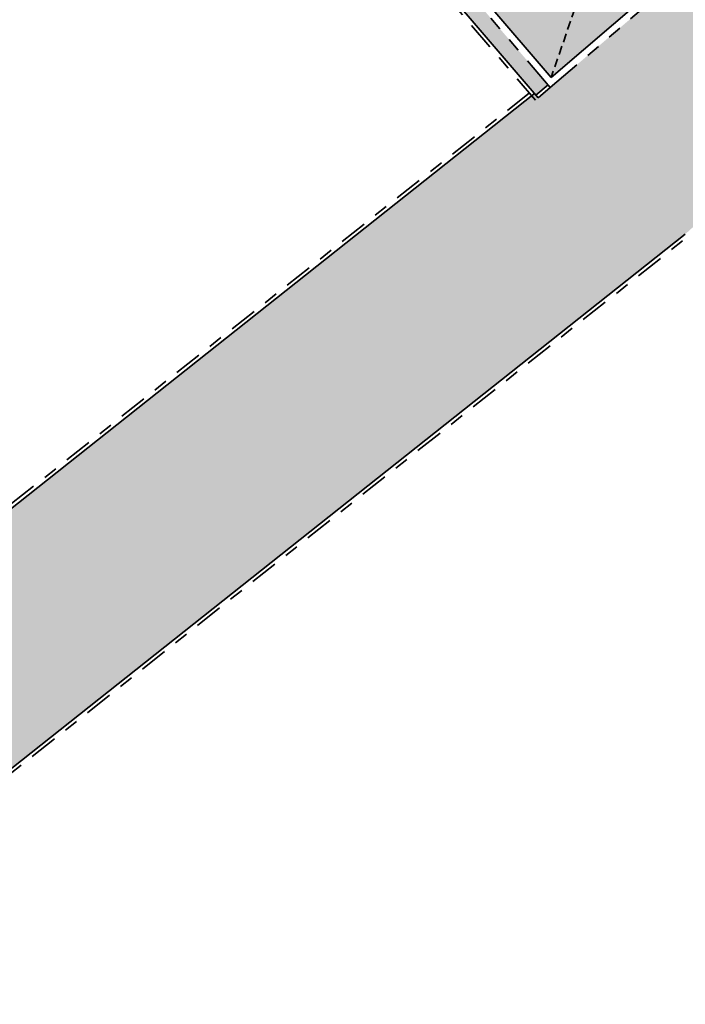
# Model space of a CAD drawing. Header units: metres. Extents: x 104290 to 104633, y 427843 to 428149.
# Tile 55 of 128: x 104504 to 104523, y 427909 to 427937. Entities that reach past the tile are written whole.
import ezdxf

# ---------------------------------------------------------------- set-up
doc = ezdxf.new("R2010")
doc.units = ezdxf.units.M
for name, pattern in [('DASHED2', [0.375, 0.25, -0.125]), ('VH-OPSLUITBAND', [10, 4, -2, 2, -2]), ('VH-TROTTOIRBAND', [15, 5, -2, 2, -2, 2, -2])]:
    doc.linetypes.add(name, pattern=pattern)
for name, color, linetype, lineweight in [('N-WE-GR-BEPLANTING_CULTUUR-V (Vaste planten gereserveerde parkeerplaatsen)', 132, 'Continuous', 18), ('N-WE-VH-KANTOPSLUITING_OPSLUITBAND-G', 150, 'VH-OPSLUITBAND', 35), ('N-WE-VH-KANTOPSLUITING_TROTTOIRBAND-G', 210, 'VH-TROTTOIRBAND', 35), ('N-WE-VH-VERHARDING-G', 7, 'Continuous', 35), ('N-WE-VH-VERHARDING-G (TOEKOMSTIG)', 30, 'DASHED2', 35)]:
    doc.layers.add(name, color=color, linetype=linetype, lineweight=lineweight)
doc.layers.add('N-WE-VH-VERHARDING-AP_VOETPAD', color=7, linetype='Continuous', true_color=0xdbdbdb)

msp = doc.modelspace()

# ---------------------------------------------------------------- hatches: boundary and pattern name
at = {"layer": 'N-WE-GR-BEPLANTING_CULTUUR-V (Vaste planten gereserveerde parkeerplaatsen)'}
h = msp.add_hatch(color=256, dxfattribs=at)
h.dxf.hatch_style = 1
h.paths.add_polyline_path([(104522.528, 427938.508), (104520.738, 427940.596), (104517.17, 427937.537), (104518.96, 427935.449)])
at = {"layer": 'N-WE-VH-VERHARDING-AP_VOETPAD'}
h = msp.add_hatch(color=256, dxfattribs=at)
h.dxf.hatch_style = 1
h.paths.add_polyline_path([(104498.892, 427958.551), (104498.551, 427958.258), (104518.531, 427934.95), (104518.873, 427935.243)])
h.paths.add_polyline_path([(104511.23, 427969.127), (104510.888, 427968.834), (104530.869, 427945.526), (104531.21, 427945.819)])
h = msp.add_hatch(color=256, dxfattribs=at)
h.dxf.hatch_style = 1
h.paths.add_polyline_path([(104523.049, 427937.901), (104522.658, 427938.356), (104518.597, 427934.874), (104518.491, 427934.998), (104517.194, 427933.969), (104520.972, 427929.563), (104522.777, 427930.995), (104534.134, 427941.406), (104535.812, 427942.8), (104532.037, 427947.204), (104530.861, 427946.227), (104531.275, 427945.743), (104527.214, 427942.261), (104527.604, 427941.806)])
h = msp.add_hatch(color=256, dxfattribs=at)
h.dxf.hatch_style = 1
h.paths.add_polyline_path([(104520.972, 427929.563), (104517.194, 427933.969), (104512.273, 427930.066), (104515.878, 427925.522)])
h = msp.add_hatch(color=256, dxfattribs=at)
h.dxf.hatch_style = 1
edge = h.paths.add_edge_path()
edge.add_line((104492.887, 427909.709), (104490.339, 427912.666))
edge.add_line((104490.339, 427912.666), (104466.067, 427893.412))
edge.add_line((104466.067, 427893.412), (104457.021, 427886.905))
edge.add_arc((104455.27, 427889.34), 3, 241.7055, 305.731, ccw=False)
edge.add_line((104453.847, 427886.698), (104460.811, 427878.593))
edge.add_arc((104463.636, 427879.601), 3, 135.4463, 199.6266, ccw=False)
edge.add_line((104461.499, 427881.705), (104461.493, 427881.712))
edge.add_line((104461.493, 427881.712), (104469.672, 427888.869))
edge.add_line((104469.672, 427888.869), (104505.88, 427917.591))
edge.add_line((104505.88, 427917.591), (104515.878, 427925.522))
edge.add_line((104515.878, 427925.522), (104512.273, 427930.066))
edge.add_line((104512.273, 427930.066), (104504.553, 427923.941))
edge.add_line((104504.553, 427923.941), (104499.2, 427919.695))
edge.add_line((104499.2, 427919.695), (104501.749, 427916.739))
edge.add_line((104501.749, 427916.739), (104501.814, 427916.663))
edge.add_line((104501.814, 427916.663), (104492.952, 427909.633))
edge.add_line((104492.952, 427909.633), (104492.887, 427909.709))

# ---------------------------------------------------------------- linework, layer by layer
at = {"layer": 'N-WE-VH-KANTOPSLUITING_OPSLUITBAND-G', "ltscale": 0.2, "flags": 128}
for points in [[(104518.521, 427934.809), (104497.933, 427958.825)], [(104518.347, 427935.012), (104500.625, 427920.953)], [(104469.736, 427888.792), (104522.842, 427930.919)]]:
    msp.add_lwpolyline(points, dxfattribs=at)
at = {"layer": 'N-WE-VH-KANTOPSLUITING_TROTTOIRBAND-G', "ltscale": 0.2, "flags": 128}
for points in [[(104518.938, 427935.167), (104498.827, 427958.627)], [(104518.938, 427935.167), (104522.658, 427938.356)]]:
    msp.add_lwpolyline(points, dxfattribs=at)
at = {"layer": 'N-WE-VH-VERHARDING-G', "flags": 128}
for points in [[(104518.597, 427934.874), (104497.944, 427958.966)], [(104518.96, 427935.449), (104499.109, 427958.605)], [(104518.96, 427935.449), (104530.652, 427945.472)], [(104518.873, 427935.243), (104518.531, 427934.95)], [(104518.938, 427935.167), (104518.597, 427934.874)], [(104518.491, 427934.998), (104500.69, 427920.877)], [(104469.672, 427888.869), (104522.777, 427930.995)]]:
    msp.add_lwpolyline(points, dxfattribs=at)
at = {"layer": 'N-WE-VH-VERHARDING-G (TOEKOMSTIG)', "flags": 128}
msp.add_lwpolyline([(104520.738, 427940.596), (104518.96, 427935.449)], dxfattribs=at)

doc.saveas('drawing.dxf')
